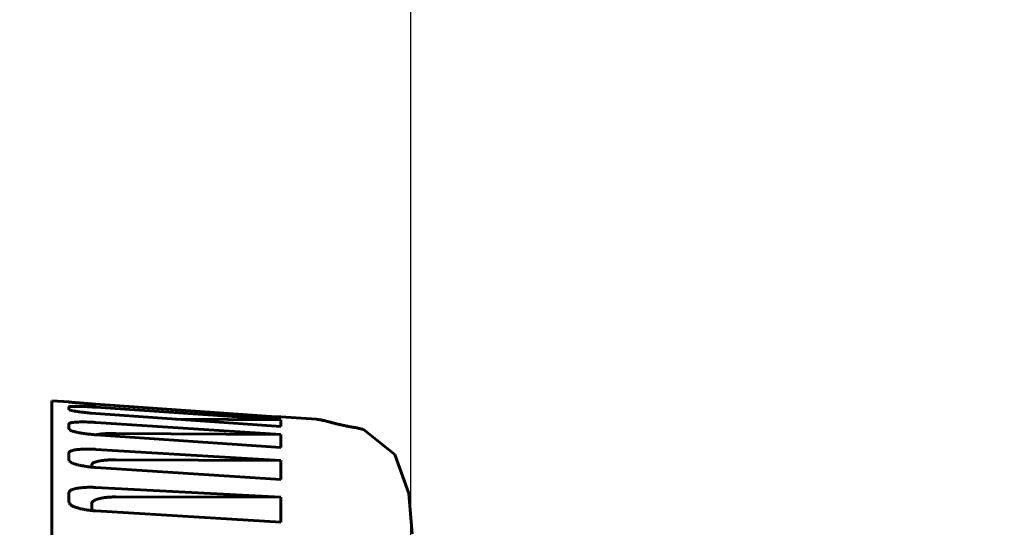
# Model space of a CAD drawing. Header units: millimetres. Extents: x 0 to 594, y 0 to 420.
# Tile 18 of 22: x 351.92 to 364.21, y 265.68 to 272.02. Entities that reach past the tile are written whole.
import ezdxf

# ---------------------------------------------------------------- set-up
doc = ezdxf.new("R2010")
doc.units = ezdxf.units.MM
doc.linetypes.add('K5LT_BASIC', pattern=[0])
doc.linetypes.add('K5LT_THIN', pattern=[0])
doc.layers.add('Системный слой', color=7, linetype='Continuous')
doc.styles.add('KDIMTEXTSTYLE', font='GOST_AU.SHX', dxfattribs={"width": 0.96, "oblique": 15, "height": 5})
doc.dimstyles.new('KDIMSTYLE (0.50)', dxfattribs={"dimtxt": 5, "dimasz": 1, "dimexe": 2, "dimexo": 0, "dimgap": 1, "dimtad": 1, "dimlfac": 2, "dimtxsty": 'KDIMTEXTSTYLE', "dimsah": 1, "dimcen": 0, "dimdle": 1, "dimadec": 0, "dimazin": 0, "dimtfac": 0.667, "dimtmove": 0, "dimatfit": 3, "dimfxl": 1, "dimtvp": 1, "dimtolj": 1, "dimtzin": 0, "dimarcsym": 0})

# ---------------------------------------------------------------- blocks, each defined once
blk = doc.blocks.new('U2')
at = {"layer": 'Системный слой', "color": 150, "linetype": 'K5LT_BASIC', "lineweight": 60, "true_color": 0x0080ff}
blk.add_line((355.62, 267.032), (355.62, 267.032), dxfattribs=at)
blk.add_line((355.62, 267.032), (355.62, 267.032), dxfattribs=at)
blk = doc.blocks.new('U7')
at = {"layer": 'Системный слой', "color": 150, "linetype": 'K5LT_BASIC', "lineweight": 60, "true_color": 0x0080ff}
for p, q in [((352.532, 267.247), (352.316, 267.263)), ((355.62, 267.032), (355.176, 267.063))]:
    blk.add_line(p, q, dxfattribs=at)
blk = doc.blocks.new('U10')
at = {"layer": 'Системный слой', "color": 150, "linetype": 'K5LT_BASIC', "lineweight": 60, "true_color": 0x0080ff}
for p, q in [((352.869, 266.839), (352.866, 266.838)), ((352.878, 266.84), (352.869, 266.839)), ((352.883, 266.841), (352.878, 266.84)), ((352.885, 266.842), (352.883, 266.841)), ((352.886, 266.842), (352.885, 266.842)), ((352.887, 266.842), (352.886, 266.842)), ((352.897, 266.843), (352.887, 266.842)), ((352.91, 266.845), (352.897, 266.843)), ((352.916, 266.846), (352.91, 266.845)), ((352.919, 266.846), (352.916, 266.846)), ((352.921, 266.846), (352.919, 266.846)), ((352.922, 266.846), (352.921, 266.846)), ((352.934, 266.848), (352.922, 266.846)), ((352.948, 266.849), (352.934, 266.848)), ((352.955, 266.85), (352.948, 266.849)), ((352.959, 266.85), (352.955, 266.85)), ((352.961, 266.85), (352.959, 266.85)), ((352.962, 266.85), (352.961, 266.85)), ((352.976, 266.851), (352.962, 266.85)), ((352.992, 266.852), (352.976, 266.851)), ((353, 266.852), (352.992, 266.852)), ((353.004, 266.853), (353, 266.852)), ((353.006, 266.853), (353.004, 266.853)), ((353.007, 266.853), (353.006, 266.853)), ((353.023, 266.853), (353.007, 266.853)), ((353.041, 266.854), (353.023, 266.853)), ((353.05, 266.854), (353.041, 266.854)), ((353.055, 266.854), (353.05, 266.854)), ((353.057, 266.854), (353.055, 266.854)), ((353.059, 266.854), (353.057, 266.854)), ((353.117, 266.855), (353.059, 266.854))]:
    blk.add_line(p, q, dxfattribs=at)
blk = doc.blocks.new('U17')
at = {"layer": 'Системный слой', "color": 150, "linetype": 'K5LT_BASIC', "lineweight": 60, "true_color": 0x0080ff}
for p, q in [((352.532, 265.997), (352.536, 265.983)), ((352.536, 265.983), (352.536, 265.983)), ((352.536, 265.983), (352.536, 265.982)), ((352.536, 265.982), (352.537, 265.981)), ((352.537, 265.981), (352.539, 265.978)), ((352.539, 265.978), (352.543, 265.974)), ((352.543, 265.974), (352.547, 265.969)), ((352.547, 265.969), (352.548, 265.969)), ((352.548, 265.969), (352.548, 265.968)), ((352.548, 265.968), (352.55, 265.967)), ((352.55, 265.967), (352.553, 265.965)), ((352.553, 265.965), (352.559, 265.96)), ((352.559, 265.96), (352.565, 265.956)), ((352.565, 265.956), (352.566, 265.956)), ((352.566, 265.956), (352.567, 265.955)), ((352.567, 265.955), (352.569, 265.954)), ((352.569, 265.954), (352.573, 265.952)), ((352.573, 265.952), (352.581, 265.948)), ((352.581, 265.948), (352.588, 265.944)), ((352.588, 265.944), (352.589, 265.944)), ((352.589, 265.944), (352.589, 265.944)), ((352.589, 265.944), (352.589, 265.944)), ((352.589, 265.944), (352.589, 265.944)), ((352.589, 265.944), (352.589, 265.944)), ((352.589, 265.944), (352.589, 265.944)), ((352.589, 265.944), (352.589, 265.943)), ((352.589, 265.943), (352.59, 265.943)), ((352.59, 265.943), (352.591, 265.943)), ((352.591, 265.943), (352.594, 265.942)), ((352.594, 265.942), (352.599, 265.94)), ((352.599, 265.94), (352.609, 265.935)), ((352.609, 265.935), (352.617, 265.932)), ((352.617, 265.932), (352.618, 265.932)), ((352.618, 265.932), (352.62, 265.931)), ((352.62, 265.931), (352.622, 265.931)), ((352.622, 265.931), (352.628, 265.929)), ((352.628, 265.929), (352.639, 265.925)), ((352.639, 265.925), (352.649, 265.922)), ((352.649, 265.922), (352.65, 265.922)), ((352.65, 265.922), (352.652, 265.921)), ((352.652, 265.921), (352.655, 265.92)), ((352.655, 265.92), (352.661, 265.919)), ((352.661, 265.919), (352.673, 265.915)), ((352.673, 265.915), (352.684, 265.913)), ((352.684, 265.913), (352.685, 265.913)), ((352.685, 265.913), (352.687, 265.912)), ((352.687, 265.912), (352.69, 265.911)), ((352.69, 265.911), (352.697, 265.91)), ((352.697, 265.91), (352.711, 265.907)), ((352.711, 265.907), (352.724, 265.905)), ((352.724, 265.905), (352.725, 265.904)), ((352.725, 265.904), (352.726, 265.904)), ((352.726, 265.904), (352.73, 265.903)), ((352.73, 265.903), (352.738, 265.902)), ((352.738, 265.902), (352.753, 265.9)), ((352.753, 265.9), (352.767, 265.897)), ((352.767, 265.897), (352.768, 265.897)), ((352.768, 265.897), (352.77, 265.897)), ((352.77, 265.897), (352.774, 265.896)), ((352.774, 265.896), (352.783, 265.895)), ((352.783, 265.895), (352.8, 265.893)), ((352.8, 265.893), (352.815, 265.891)), ((352.815, 265.891), (352.817, 265.891)), ((352.817, 265.891), (352.819, 265.891)), ((352.819, 265.891), (352.823, 265.891)), ((352.823, 265.891), (352.833, 265.89)), ((352.833, 265.89), (352.851, 265.888)), ((352.851, 265.888), (352.868, 265.887))]:
    blk.add_line(p, q, dxfattribs=at)
blk = doc.blocks.new('U18')
at = {"layer": 'Системный слой', "color": 150, "linetype": 'K5LT_BASIC', "lineweight": 60, "true_color": 0x0080ff}
for p, q in [((352.532, 267.153), (352.532, 267.154)), ((352.533, 267.152), (352.532, 267.153)), ((352.534, 267.151), (352.533, 267.152)), ((352.535, 267.15), (352.534, 267.151)), ((352.536, 267.15), (352.535, 267.15)), ((352.535, 267.15), (352.535, 267.15)), ((352.535, 267.15), (352.535, 267.15)), ((352.539, 267.149), (352.536, 267.15)), ((352.536, 267.15), (352.536, 267.15)), ((352.536, 267.15), (352.536, 267.15)), ((352.536, 267.15), (352.536, 267.15)), ((352.536, 267.15), (352.536, 267.15)), ((352.536, 267.15), (352.536, 267.15)), ((352.536, 267.15), (352.536, 267.15)), ((352.542, 267.147), (352.539, 267.149)), ((352.545, 267.146), (352.542, 267.147)), ((352.546, 267.146), (352.545, 267.146)), ((352.547, 267.145), (352.546, 267.146)), ((352.552, 267.144), (352.547, 267.145)), ((352.547, 267.145), (352.547, 267.145)), ((352.558, 267.142), (352.552, 267.144)), ((352.562, 267.141), (352.558, 267.142)), ((352.564, 267.141), (352.562, 267.141)), ((352.565, 267.141), (352.564, 267.141)), ((352.564, 267.141), (352.564, 267.141)), ((352.572, 267.139), (352.565, 267.141)), ((352.58, 267.137), (352.572, 267.139)), ((352.585, 267.136), (352.58, 267.137)), ((352.587, 267.136), (352.585, 267.136)), ((352.588, 267.136), (352.587, 267.136)), ((352.589, 267.136), (352.588, 267.136)), ((352.597, 267.134), (352.589, 267.136)), ((352.607, 267.132), (352.597, 267.134)), ((352.612, 267.131), (352.607, 267.132)), ((352.615, 267.131), (352.612, 267.131)), ((352.616, 267.131), (352.615, 267.131)), ((352.617, 267.131), (352.616, 267.131)), ((352.626, 267.129), (352.617, 267.131)), ((352.638, 267.127), (352.626, 267.129)), ((352.643, 267.127), (352.638, 267.127)), ((352.646, 267.126), (352.643, 267.127)), ((352.648, 267.126), (352.646, 267.126)), ((352.649, 267.126), (352.648, 267.126)), ((352.659, 267.124), (352.649, 267.126)), ((352.672, 267.123), (352.659, 267.124)), ((352.678, 267.122), (352.672, 267.123)), ((352.681, 267.121), (352.678, 267.122)), ((352.683, 267.121), (352.681, 267.121)), ((352.684, 267.121), (352.683, 267.121)), ((352.695, 267.12), (352.684, 267.121)), ((352.709, 267.118), (352.695, 267.12)), ((352.716, 267.117), (352.709, 267.118)), ((352.72, 267.117), (352.716, 267.117)), ((352.722, 267.117), (352.72, 267.117)), ((352.723, 267.117), (352.722, 267.117)), ((352.736, 267.115), (352.723, 267.117)), ((352.751, 267.114), (352.736, 267.115)), ((352.759, 267.113), (352.751, 267.114)), ((352.763, 267.112), (352.759, 267.113)), ((352.765, 267.112), (352.763, 267.112)), ((352.766, 267.112), (352.765, 267.112)), ((352.781, 267.111), (352.766, 267.112)), ((352.798, 267.109), (352.781, 267.111)), ((352.807, 267.108), (352.798, 267.109)), ((352.811, 267.108), (352.807, 267.108)), ((352.813, 267.108), (352.811, 267.108)), ((352.814, 267.108), (352.813, 267.108)), ((352.868, 267.104), (352.814, 267.108))]:
    blk.add_line(p, q, dxfattribs=at)
blk = doc.blocks.new('U21')
at = {"layer": 'Системный слой', "color": 150, "linetype": 'K5LT_BASIC', "lineweight": 60, "true_color": 0x0080ff}
for p, q in [((356.21, 266.902), (356.601, 266.593)), ((356.601, 266.593), (356.775, 266.105)), ((356.775, 266.105), (356.816, 265.6))]:
    blk.add_line(p, q, dxfattribs=at)
blk = doc.blocks.new('U26')
at = {"layer": 'Системный слой', "color": 150, "linetype": 'K5LT_BASIC', "lineweight": 60, "true_color": 0x0080ff}
for p, q in [((352.532, 266.91), (352.533, 266.906)), ((352.533, 266.906), (352.536, 266.903)), ((352.536, 266.903), (352.536, 266.903)), ((352.536, 266.903), (352.536, 266.902)), ((352.536, 266.902), (352.537, 266.902)), ((352.537, 266.902), (352.539, 266.9)), ((352.539, 266.9), (352.542, 266.898)), ((352.542, 266.898), (352.546, 266.895)), ((352.546, 266.895), (352.547, 266.895)), ((352.547, 266.895), (352.547, 266.895)), ((352.547, 266.895), (352.547, 266.895)), ((352.547, 266.895), (352.547, 266.895)), ((352.547, 266.895), (352.548, 266.895)), ((352.548, 266.895), (352.548, 266.895)), ((352.548, 266.895), (352.549, 266.894)), ((352.549, 266.894), (352.55, 266.893)), ((352.55, 266.893), (352.554, 266.892)), ((352.554, 266.892), (352.561, 266.889)), ((352.561, 266.889), (352.565, 266.887)), ((352.565, 266.887), (352.566, 266.887)), ((352.566, 266.887), (352.567, 266.886)), ((352.567, 266.886), (352.569, 266.886)), ((352.569, 266.886), (352.573, 266.884)), ((352.573, 266.884), (352.581, 266.882)), ((352.581, 266.882), (352.589, 266.879)), ((352.589, 266.879), (352.59, 266.879)), ((352.59, 266.879), (352.591, 266.879)), ((352.591, 266.879), (352.593, 266.878)), ((352.593, 266.878), (352.598, 266.877)), ((352.598, 266.877), (352.608, 266.874)), ((352.608, 266.874), (352.617, 266.872)), ((352.617, 266.872), (352.618, 266.872)), ((352.618, 266.872), (352.62, 266.872)), ((352.62, 266.872), (352.622, 266.871)), ((352.622, 266.871), (352.628, 266.87)), ((352.628, 266.87), (352.639, 266.867)), ((352.639, 266.867), (352.649, 266.865)), ((352.649, 266.865), (352.65, 266.865)), ((352.65, 266.865), (352.652, 266.865)), ((352.652, 266.865), (352.655, 266.864)), ((352.655, 266.864), (352.661, 266.863)), ((352.661, 266.863), (352.673, 266.861)), ((352.673, 266.861), (352.684, 266.859)), ((352.684, 266.859), (352.685, 266.859)), ((352.685, 266.859), (352.687, 266.859)), ((352.687, 266.859), (352.69, 266.858)), ((352.69, 266.858), (352.697, 266.857)), ((352.697, 266.857), (352.711, 266.855)), ((352.711, 266.855), (352.724, 266.853)), ((352.724, 266.853), (352.725, 266.853)), ((352.725, 266.853), (352.726, 266.853)), ((352.726, 266.853), (352.73, 266.852)), ((352.73, 266.852), (352.738, 266.851)), ((352.738, 266.851), (352.753, 266.849)), ((352.753, 266.849), (352.767, 266.847)), ((352.767, 266.847), (352.768, 266.847)), ((352.768, 266.847), (352.77, 266.847)), ((352.77, 266.847), (352.774, 266.847)), ((352.774, 266.847), (352.783, 266.846)), ((352.783, 266.846), (352.8, 266.844)), ((352.8, 266.844), (352.815, 266.842)), ((352.815, 266.842), (352.817, 266.842)), ((352.817, 266.842), (352.819, 266.842)), ((352.819, 266.842), (352.823, 266.842)), ((352.823, 266.842), (352.833, 266.841)), ((352.833, 266.841), (352.851, 266.839)), ((352.851, 266.839), (352.868, 266.838))]:
    blk.add_line(p, q, dxfattribs=at)
blk = doc.blocks.new('U34')
at = {"layer": 'Системный слой', "color": 150, "linetype": 'K5LT_BASIC', "lineweight": 60, "true_color": 0x0080ff}
for p in [(355.62, 267.032), (355.619, 267.032)]:
    blk.add_line(p, (355.619, 267.032), dxfattribs=at)
blk = doc.blocks.new('U52')
at = {"layer": 'Системный слой', "color": 150, "linetype": 'K5LT_BASIC', "lineweight": 60, "true_color": 0x0080ff}
for p, q in [((352.532, 266.521), (352.535, 266.511)), ((352.535, 266.511), (352.536, 266.511)), ((352.536, 266.511), (352.536, 266.51)), ((352.536, 266.51), (352.536, 266.51)), ((352.536, 266.51), (352.537, 266.509)), ((352.537, 266.509), (352.539, 266.507)), ((352.539, 266.507), (352.543, 266.503)), ((352.543, 266.503), (352.547, 266.5)), ((352.547, 266.5), (352.548, 266.499)), ((352.548, 266.499), (352.548, 266.499)), ((352.548, 266.499), (352.55, 266.498)), ((352.55, 266.498), (352.552, 266.496)), ((352.552, 266.496), (352.558, 266.493)), ((352.558, 266.493), (352.564, 266.49)), ((352.564, 266.49), (352.565, 266.489)), ((352.565, 266.489), (352.566, 266.489)), ((352.566, 266.489), (352.566, 266.488)), ((352.566, 266.488), (352.567, 266.488)), ((352.567, 266.488), (352.57, 266.487)), ((352.57, 266.487), (352.574, 266.485)), ((352.574, 266.485), (352.584, 266.481)), ((352.584, 266.481), (352.589, 266.479)), ((352.589, 266.479), (352.59, 266.479)), ((352.59, 266.479), (352.591, 266.478)), ((352.591, 266.478), (352.593, 266.477)), ((352.593, 266.477), (352.598, 266.476)), ((352.598, 266.476), (352.608, 266.472)), ((352.608, 266.472), (352.617, 266.469)), ((352.617, 266.469), (352.618, 266.469)), ((352.618, 266.469), (352.62, 266.469)), ((352.62, 266.469), (352.622, 266.468)), ((352.622, 266.468), (352.628, 266.466)), ((352.628, 266.466), (352.639, 266.463)), ((352.639, 266.463), (352.649, 266.461)), ((352.649, 266.461), (352.65, 266.46)), ((352.65, 266.46), (352.652, 266.46)), ((352.652, 266.46), (352.655, 266.459)), ((352.655, 266.459), (352.661, 266.458)), ((352.661, 266.458), (352.673, 266.455)), ((352.673, 266.455), (352.684, 266.453)), ((352.684, 266.453), (352.685, 266.453)), ((352.685, 266.453), (352.687, 266.452)), ((352.687, 266.452), (352.69, 266.452)), ((352.69, 266.452), (352.697, 266.45)), ((352.697, 266.45), (352.711, 266.448)), ((352.711, 266.448), (352.724, 266.446)), ((352.724, 266.446), (352.725, 266.446)), ((352.725, 266.446), (352.726, 266.445)), ((352.726, 266.445), (352.73, 266.445)), ((352.73, 266.445), (352.738, 266.443)), ((352.738, 266.443), (352.753, 266.441)), ((352.753, 266.441), (352.767, 266.439)), ((352.767, 266.439), (352.768, 266.439)), ((352.768, 266.439), (352.77, 266.439)), ((352.77, 266.439), (352.774, 266.438)), ((352.774, 266.438), (352.783, 266.437)), ((352.783, 266.437), (352.8, 266.435)), ((352.8, 266.435), (352.815, 266.434)), ((352.815, 266.434), (352.817, 266.434)), ((352.817, 266.434), (352.819, 266.433)), ((352.819, 266.433), (352.823, 266.433)), ((352.823, 266.433), (352.833, 266.432)), ((352.833, 266.432), (352.851, 266.43)), ((352.851, 266.43), (352.868, 266.429))]:
    blk.add_line(p, q, dxfattribs=at)
blk = doc.blocks.new('U56')
at = {"layer": 'Системный слой', "color": 150, "linetype": 'K5LT_BASIC', "lineweight": 60, "true_color": 0x0080ff}
for q in [(355.619, 267.032), (355.62, 267.032)]:
    blk.add_line((355.619, 267.032), q, dxfattribs=at)
blk = doc.blocks.new('U57')
at = {"layer": 'Системный слой', "color": 150, "linetype": 'K5LT_BASIC', "lineweight": 60, "true_color": 0x0080ff}
for p, q in [((352.534, 267.246), (352.536, 267.246)), ((352.536, 267.246), (352.536, 267.246)), ((352.536, 267.246), (352.536, 267.246)), ((352.536, 267.246), (352.537, 267.246)), ((352.537, 267.246), (352.538, 267.246)), ((352.538, 267.246), (352.54, 267.246)), ((352.54, 267.246), (352.546, 267.245)), ((352.546, 267.245), (352.547, 267.245)), ((352.547, 267.245), (352.548, 267.245)), ((352.548, 267.245), (352.548, 267.245)), ((352.548, 267.245), (352.55, 267.244)), ((352.55, 267.244), (352.553, 267.244)), ((352.553, 267.244), (352.559, 267.244)), ((352.559, 267.244), (352.565, 267.243)), ((352.565, 267.243), (352.566, 267.243)), ((352.566, 267.243), (352.567, 267.243)), ((352.567, 267.243), (352.569, 267.243)), ((352.569, 267.243), (352.573, 267.242)), ((352.573, 267.242), (352.581, 267.242)), ((352.581, 267.242), (352.589, 267.241)), ((352.589, 267.241), (352.59, 267.241)), ((352.59, 267.241), (352.591, 267.241)), ((352.591, 267.241), (352.593, 267.24)), ((352.593, 267.24), (352.598, 267.24)), ((352.598, 267.24), (352.608, 267.239)), ((352.608, 267.239), (352.617, 267.238)), ((352.617, 267.238), (352.618, 267.238)), ((352.618, 267.238), (352.62, 267.238)), ((352.62, 267.238), (352.622, 267.238)), ((352.622, 267.238), (352.628, 267.237)), ((352.628, 267.237), (352.639, 267.236)), ((352.639, 267.236), (352.649, 267.236)), ((352.649, 267.236), (352.65, 267.236)), ((352.65, 267.236), (352.652, 267.235)), ((352.652, 267.235), (352.655, 267.235)), ((352.655, 267.235), (352.661, 267.235)), ((352.661, 267.235), (352.673, 267.234)), ((352.673, 267.234), (352.684, 267.233)), ((352.684, 267.233), (352.685, 267.233)), ((352.685, 267.233), (352.687, 267.233)), ((352.687, 267.233), (352.69, 267.232)), ((352.69, 267.232), (352.697, 267.232)), ((352.697, 267.232), (352.711, 267.231)), ((352.711, 267.231), (352.724, 267.23)), ((352.724, 267.23), (352.725, 267.23)), ((352.725, 267.23), (352.726, 267.229)), ((352.726, 267.229), (352.73, 267.229)), ((352.73, 267.229), (352.738, 267.229)), ((352.738, 267.229), (352.753, 267.227)), ((352.753, 267.227), (352.767, 267.226)), ((352.767, 267.226), (352.768, 267.226)), ((352.768, 267.226), (352.77, 267.226)), ((352.77, 267.226), (352.774, 267.226)), ((352.774, 267.226), (352.783, 267.225)), ((352.783, 267.225), (352.8, 267.224)), ((352.8, 267.224), (352.815, 267.223)), ((352.815, 267.223), (352.817, 267.223)), ((352.817, 267.223), (352.819, 267.222)), ((352.819, 267.222), (352.823, 267.222)), ((352.823, 267.222), (352.833, 267.221)), ((352.833, 267.221), (352.851, 267.22)), ((352.851, 267.22), (352.868, 267.219))]:
    blk.add_line(p, q, dxfattribs=at)
blk = doc.blocks.new('KDIMARROW_02')
at = {"layer": 'Системный слой'}
blk.add_hatch(color=0, dxfattribs=at).paths.add_polyline_path([(4.5, 0), (5, 0.658), (0, 0), (5, -0.658)])
at = {"layer": 'Системный слой', "color": 0, "linetype": 'K5LT_THIN', "lineweight": 18}
for p, q in [((5, 0.658), (0, 0)), ((4.5, 0), (5, 0.658)), ((0, 0), (-1, 0)), ((0, 0), (5, -0.658)), ((0, 0), (7, 0)), ((5, -0.658), (4.5, 0))]:
    blk.add_line(p, q, dxfattribs=at)

msp = doc.modelspace()

# ---------------------------------------------------------------- linework, layer by layer
at = {"layer": 'Системный слой', "color": 150, "linetype": 'K5LT_BASIC', "lineweight": 60, "true_color": 0x0080ff}
for p, q in [((352.3164, 254.7625), (352.3164, 267.2625)), ((352.5319, 267.2475), (352.5319, 267.2467)), ((352.5341, 267.2462), (352.5319, 267.2475)), ((355.0829, 267.0634), (352.8684, 267.2189)), ((352.8684, 267.2189), (355.1759, 267.0569)), ((352.5319, 267.1857), (352.5319, 267.1541)), ((355.1759, 267.0236), (352.8684, 267.1815)), ((352.8684, 267.1035), (355.1759, 266.9413)), ((352.5319, 266.9728), (352.5319, 266.9103)), ((355.1759, 266.8423), (352.8684, 266.9922)), ((353.8618, 267.0337), (355.1759, 267.0236)), ((355.1759, 267.0626), (355.0829, 267.0634)), ((355.1759, 267.0569), (355.1759, 267.0626)), ((355.1759, 266.9413), (355.1759, 267.0236)), ((352.5463, 266.8954), (352.5464, 266.8953)), ((355.1759, 266.6797), (352.8684, 266.8381)), ((353.1168, 266.8548), (355.1759, 266.8423)), ((355.1759, 266.8423), (355.1759, 266.6797)), ((352.5319, 266.5213), (352.5319, 266.6131)), ((352.8684, 266.6557), (355.1759, 266.5175)), ((352.5639, 266.4896), (352.5637, 266.4898)), ((352.5637, 266.4898), (352.5639, 266.4896)), ((355.1759, 266.5175), (353.1168, 266.5264)), ((355.1759, 266.5175), (355.1759, 266.2786)), ((352.8164, 266.4649), (352.8164, 266.4335)), ((355.1759, 266.2786), (352.8684, 266.4293)), ((352.5319, 265.9966), (352.5319, 266.1154)), ((352.8684, 266.1802), (355.1759, 266.0572)), ((352.8164, 265.9802), (352.8164, 265.8913)), ((355.1759, 266.0572), (353.1168, 266.0622)), ((355.1759, 266.0572), (355.1759, 265.7478)), ((352.5883, 265.944), (352.5889, 265.9437)), ((355.1759, 265.7478), (352.8684, 265.8871))]:
    msp.add_line(p, q, dxfattribs=at)
msp.add_ellipse((356.056, 266.7843), major_axis=(0.0245, 0.148), ratio=0.522556, start_param=0.0000169, end_param=0.0000236, dxfattribs=at)
for points in [[(352.8684, 267.2189), (352.8497, 267.2202), (352.8141, 267.2228), (352.7658, 267.2264), (352.7224, 267.2297), (352.6834, 267.2328), (352.6484, 267.2357), (352.6166, 267.2384), (352.588, 267.2409), (352.5643, 267.243), (352.5461, 267.2448), (352.5343, 267.2461), (352.5319, 267.2465), (352.5319, 267.2467)], [(352.5319, 267.1857), (352.5319, 267.1868), (352.5343, 267.1886), (352.5461, 267.1908), (352.5643, 267.1922), (352.588, 267.1929), (352.6166, 267.1929), (352.6484, 267.1924), (352.6834, 267.1914), (352.7224, 267.1899), (352.7658, 267.1878), (352.8141, 267.1851), (352.8497, 267.1828), (352.8684, 267.1815)], [(352.5319, 266.9728), (352.5319, 266.9749), (352.5343, 266.979), (352.5461, 266.9847), (352.5643, 266.9891), (352.588, 266.9927), (352.6166, 266.9953), (352.6484, 266.997), (352.6834, 266.9978), (352.7224, 266.9979), (352.7658, 266.9972), (352.8141, 266.9954), (352.8497, 266.9934), (352.8684, 266.9922)], [(352.8684, 266.6557), (352.8497, 266.6568), (352.8141, 266.6584), (352.7658, 266.6591), (352.7224, 266.6586), (352.6834, 266.6569), (352.6484, 266.6542), (352.6167, 266.6504), (352.5881, 266.6453), (352.5642, 266.6389), (352.546, 266.6315), (352.5344, 266.6226), (352.5319, 266.6163), (352.5319, 266.6131)], [(352.8164, 266.4649), (352.8164, 266.4687), (352.8195, 266.4762), (352.8337, 266.4872), (352.8564, 266.4971), (352.8866, 266.5058), (352.9216, 266.5129), (352.9613, 266.5185), (353.0067, 266.5229), (353.0581, 266.5258), (353.0965, 266.5265), (353.1168, 266.5264)], [(352.8684, 266.1802), (352.8497, 266.1812), (352.8141, 266.1823), (352.7658, 266.1821), (352.7224, 266.1802), (352.6834, 266.177), (352.6484, 266.1724), (352.6166, 266.1666), (352.588, 266.1591), (352.5643, 266.1502), (352.5461, 266.14), (352.5343, 266.1279), (352.5319, 266.1197), (352.5319, 266.1154)], [(352.8164, 265.9802), (352.8164, 265.9852), (352.8195, 265.995), (352.8337, 266.0095), (352.8564, 266.0226), (352.8866, 266.0342), (352.9216, 266.0436), (352.9613, 266.0513), (353.0067, 266.0572), (353.0581, 266.0612), (353.0965, 266.0622), (353.1168, 266.0622)]]:
    msp.add_open_spline(points, degree=3, dxfattribs=at)
for points, knots in [([(355.6199, 267.0315), (355.6309, 267.0307), (355.6419, 267.0294), (355.6589, 267.0267), (355.6652, 267.0256), (355.6773, 267.0232), (355.6829, 267.0221), (355.6976, 267.0188), (355.7067, 267.0166), (355.7246, 267.0122), (355.7334, 267.01), (355.7493, 267.0059), (355.7563, 267.004), (355.7738, 266.9994), (355.7845, 266.9966), (355.8098, 266.99), (355.8249, 266.9861), (355.8559, 266.9784), (355.8717, 266.9745), (355.9035, 266.9671), (355.9191, 266.9635), (355.9505, 266.9567), (355.966, 266.9534), (355.9979, 266.9471), (356.0141, 266.9439), (356.047, 266.9379), (356.0634, 266.9351), (356.0804, 266.9323)], [0, 0, 0, 0, 2.2594886, 2.2594886, 3.6179411, 3.6179411, 4.8230114, 4.8230114, 6.7072806, 6.7072806, 8.3725875, 8.3725875, 9.6091374, 9.6091374, 11.3206064, 11.3206064, 13.4131919, 13.4131919, 15.2963702, 15.2963702, 16.9244545, 16.9244545, 18.3603755, 18.3603755, 19.7271572, 19.7271572, 21, 21, 21, 21]), ([(356.0804, 266.9323), (356.0888, 266.9309), (356.0972, 266.9294), (356.1093, 266.9271), (356.1129, 266.9264), (356.1194, 266.9251), (356.1222, 266.9246), (356.1294, 266.9231), (356.1339, 266.9221), (356.1469, 266.9192), (356.1554, 266.9172), (356.1726, 266.9129), (356.1813, 266.9106), (356.1966, 266.9063), (356.2031, 266.9043), (356.2097, 266.9023)], [0, 0, 0, 0, 2.8, 2.8, 3.9998443, 3.9998443, 4.912571, 4.912571, 6.373122, 6.373122, 9.1116417, 9.1116417, 11.9116417, 11.9116417, 14, 14, 14, 14])]:
    msp.add_open_spline(points, degree=3, knots=knots, dxfattribs=at)

# ---------------------------------------------------------------- block references
at = {"layer": 'Системный слой'}
for name in ['U7', 'U57', 'U18', 'U34', 'U56', 'U2', 'U26', 'U10', 'U21', 'U52', 'U17']:
    msp.add_blockref(name, (0, 0), dxfattribs=at)

# ---------------------------------------------------------------- dimensions: what is measured, and where the dimension line sits
at = {"layer": 'Системный слой', "color": 7}
msp.add_linear_dim(base=(350.9164, 330.4875), p1=(356.7984, 260.9766), p2=(350.9164, 306.2875), location=(369.8016, 330.4875), text='\\H5.0;\\W0.965;\\Q15;\\H5.0;\\W0.965;\\Q15;\\Q15;12\\H0.65x;\\S+1^ -1;\\H1.5x;', dimstyle='KDIMSTYLE (0.50)', override={"dimexo": 0, "dimblk1": 'KDIMARROW_02', "dimblk2": 'KDIMARROW_02', "dimse1": 0, "dimse2": 0, "dimclrt": 7, "dimtolj": 1}, dxfattribs=at).render()

doc.saveas('drawing.dxf')
